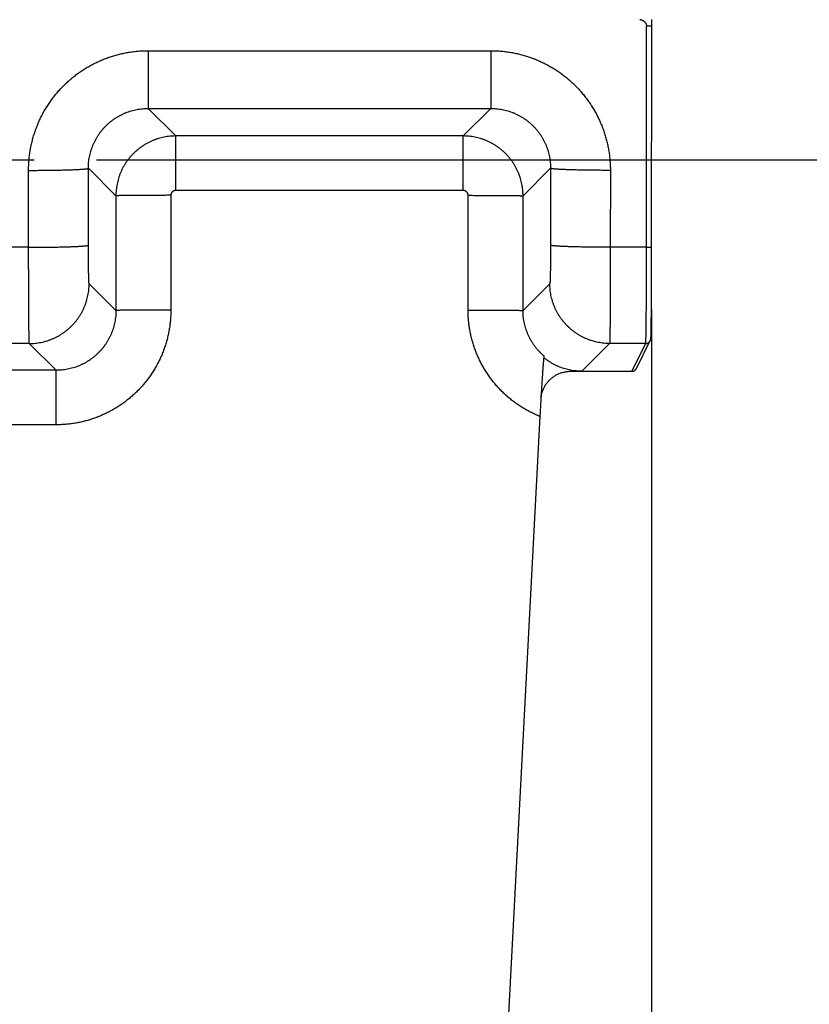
# Model space of a CAD drawing. Header units: inches. Extents: x 0 to 34, y 0 to 22.
# Tile 20 of 80: x 17.962 to 18.754, y 11.838 to 12.826. Entities that reach past the tile are written whole.
import ezdxf

# ---------------------------------------------------------------- set-up
doc = ezdxf.new("R2010")
doc.units = ezdxf.units.IN
doc.header["$LTSCALE"] = 1.87
doc.header["$MEASUREMENT"] = 0
doc.linetypes.add('CENTER', pattern=[0.6, 0.375, -0.075, 0.075, -0.075])
doc.layers.get('0').update_dxf_attribs({"linetype": 'CONTINUOUS'})
doc.layers.add('DEFAULT_1', color=7, linetype='CENTER')
doc.layers.add('DIMENSIONS', color=7, linetype='CONTINUOUS')
doc.styles.get("Standard").update_dxf_attribs({"font": 'txt', "width": 0.8})
doc.dimstyles.new('DIMSTYLE_1', dxfattribs={"dimtxt": 0.125, "dimasz": 0.18, "dimexe": 0.18, "dimexo": 0.0625, "dimgap": 0.09, "dimtad": 0, "dimtih": 1, "dimtoh": 1, "dimdec": 3, "dimzin": 4, "dimdsep": 46, "dimtxsty": 'STANDARD', "dimblk": '_FILLED', "dimblk1": '_FILLED', "dimblk2": '_FILLED', "dimcen": 0.09, "dimadec": 0, "dimazin": 0, "dimtp": 0.01, "dimtm": 0.01, "dimtfac": 1, "dimtdec": 3, "dimtofl": 0, "dimtmove": 0, "dimatfit": 3, "dimldrblk": '_FILLED', "dimfxl": 1, "dimtolj": 1, "dimtzin": 4, "dimarcsym": 0})

# ---------------------------------------------------------------- blocks, each defined once
blk = doc.blocks.new('*D0')
at = {"layer": 'DIMENSIONS', "color": 2, "linetype": 'CONTINUOUS'}
blk.add_line((18.45977, 10.99119), (19.2833, 10.99119), dxfattribs=at)
at = {"layer": 'DIMENSIONS', "color": 2, "linetype": 'CONTINUOUS', "width": 0.8}
for s, p in [('[', (19.9708, 10.92869)), (']', (20.6708, 10.92869)), ('5.900', (19.3458, 10.92869)), ('149.86', (20.0708, 10.92869))]:
    blk.add_text(s, height=0.125, dxfattribs=at).set_placement(p)
blk = doc.blocks.new('_FILLED')
at = {"color": 0, "linetype": 'BYBLOCK'}
blk.add_solid([(0, 0), (-1, 0.1736), (-1, -0.1736)], dxfattribs=at)
blk = doc.blocks.new('*D1')
at = {"layer": 'DIMENSIONS', "color": 2, "linetype": 'CONTINUOUS'}
blk.add_line((18.59629, 12.53511), (18.59629, 10.30449), dxfattribs=at)
at = {"layer": 'DIMENSIONS', "color": 2, "linetype": 'CONTINUOUS', "width": 0.8}
for s, p in [(']', (18.65879, 10.14199)), ('88.09', (18.65879, 9.64199)), ('[', (18.65879, 9.54199)), ('3.468', (18.65879, 8.91699))]:
    blk.add_text(s, height=0.125, rotation=90, dxfattribs=at).set_placement(p)
blk = doc.blocks.new('*D8')
at = {"layer": 'DIMENSIONS', "color": 2, "linetype": 'CONTINUOUS'}
blk.add_line((18.03939, 12.68508), (19.28381, 12.68508), dxfattribs=at)
at = {"layer": 'DIMENSIONS', "color": 2, "linetype": 'CONTINUOUS', "width": 0.8}
for s, p in [('4.206', (19.34631, 12.62258)), ('[', (19.97131, 12.62258)), ('106.83', (20.07131, 12.62258)), (']', (20.67131, 12.62258))]:
    blk.add_text(s, height=0.125, dxfattribs=at).set_placement(p)

msp = doc.modelspace()

# ---------------------------------------------------------------- linework, layer by layer
at = {"color": 7, "linetype": 'CONTINUOUS'}
for p, q in [((18.59117, 12.59743), (18.59124, 12.81915)), ((18.59628, 12.5861), (18.59635, 12.82013)), ((18.59632, 12.82559), (18.59631, 12.826)), ((18.59633, 12.82472), (18.59632, 12.82559)), ((18.59635, 12.82274), (18.59633, 12.82472)), ((18.59635, 12.82013), (18.59635, 12.82274)), ((18.09112, 12.79464), (18.43496, 12.79464)), ((18.09112, 12.79464), (18.09112, 12.73674)), ((18.43496, 12.79464), (18.43496, 12.73674)), ((18.09112, 12.73674), (18.43496, 12.73674)), ((18.09112, 12.73674), (18.1188, 12.70906)), ((18.43496, 12.73674), (18.40727, 12.70906)), ((18.40727, 12.70906), (18.1188, 12.70906)), ((18.1188, 12.65443), (18.1188, 12.70906)), ((18.40727, 12.65443), (18.40727, 12.70906)), ((17.97126, 12.59743), (17.97121, 12.67458)), ((18.0312, 12.67668), (18.05881, 12.64907)), ((18.03125, 12.59952), (18.0312, 12.67668)), ((18.49487, 12.67668), (18.46726, 12.64907)), ((18.49487, 12.67668), (18.49483, 12.59952)), ((18.55487, 12.67458), (18.55482, 12.59743)), ((18.40727, 12.65443), (18.1188, 12.65443)), ((18.05881, 12.64907), (18.05883, 12.53403)), ((18.11392, 12.64955), (18.11394, 12.53451)), ((18.41214, 12.53451), (18.41215, 12.64955)), ((18.46725, 12.53403), (18.46726, 12.64907)), ((17.97126, 12.59743), (17.73232, 12.59743)), ((18.59117, 12.59743), (18.55482, 12.59743)), ((18.59619, 12.55663), (18.59628, 12.5861)), ((18.05883, 12.53403), (18.03194, 12.56093)), ((18.49414, 12.56093), (18.46725, 12.53403)), ((18.59603, 12.53259), (18.59619, 12.55663)), ((18.59591, 12.52098), (18.59603, 12.53259)), ((18.59575, 12.51223), (18.59582, 12.51531)), ((18.59582, 12.51531), (18.59591, 12.52098)), ((18.58101, 12.47592), (18.59494, 12.50378)), ((18.59555, 12.50638), (18.59556, 12.50657)), ((18.59556, 12.50657), (18.59557, 12.50676)), ((18.59557, 12.50676), (18.59558, 12.50698)), ((18.59558, 12.50698), (18.5956, 12.50732)), ((18.5956, 12.50732), (18.59562, 12.50771)), ((18.59562, 12.50771), (18.59564, 12.50829)), ((18.59564, 12.50829), (18.59567, 12.50913)), ((18.59567, 12.50913), (18.59571, 12.51031)), ((18.59571, 12.51031), (18.59575, 12.51223)), ((17.97194, 12.50094), (17.73163, 12.50094)), ((17.99886, 12.47402), (17.97194, 12.50094)), ((18.55413, 12.50094), (18.5263, 12.4731)), ((18.59036, 12.50094), (18.55413, 12.50094)), ((18.57644, 12.4731), (18.59036, 12.50094)), ((17.99886, 12.47402), (17.70472, 12.47402)), ((17.99886, 12.41939), (17.99886, 12.47402)), ((18.58092, 12.47574), (18.58101, 12.47592)), ((18.5263, 12.47309), (18.57643, 12.47309)), ((18.57643, 12.47309), (18.57664, 12.4731)), ((18.48419, 12.42774), (18.43325, 11.45866)), ((17.99886, 12.41939), (17.70472, 12.41939))]:
    msp.add_line(p, q, dxfattribs=at)
for points in [[(18.59494, 12.50378), (18.59502, 12.50395), (18.59511, 12.50416), (18.59519, 12.50436), (18.59525, 12.50455), (18.5953, 12.50472), (18.59534, 12.50487), (18.59537, 12.505), (18.59539, 12.50512), (18.59541, 12.50522), (18.59543, 12.50532), (18.59545, 12.50541), (18.59546, 12.5055), (18.59547, 12.50558), (18.59548, 12.50566), (18.59549, 12.50574), (18.5955, 12.50582), (18.59551, 12.50589), (18.59551, 12.50597), (18.59552, 12.50605), (18.59553, 12.50613), (18.59553, 12.50621), (18.59555, 12.50638)], [(18.57664, 12.4731), (18.57708, 12.47313), (18.57751, 12.47321), (18.57793, 12.47332), (18.57835, 12.47346), (18.57874, 12.47364), (18.57913, 12.47386), (18.57949, 12.4741), (18.57983, 12.47438), (18.58014, 12.47468), (18.58043, 12.47501), (18.58069, 12.47536), (18.58092, 12.47574)]]:
    msp.add_lwpolyline(points, dxfattribs=at)
for points, knots in [([(18.58449, 12.82584), (18.58469, 12.82583), (18.58511, 12.82578), (18.58572, 12.82565), (18.58633, 12.82545), (18.58693, 12.82519), (18.58751, 12.82488), (18.58807, 12.82452), (18.5886, 12.82412), (18.58909, 12.82367), (18.58955, 12.82319), (18.58997, 12.82267), (18.59034, 12.82213), (18.59065, 12.82156), (18.5909, 12.82097), (18.59109, 12.82037), (18.59121, 12.81976), (18.59124, 12.81935), (18.59124, 12.81915)], [0, 0, 0, 0, 0.059913, 0.120818, 0.182768, 0.2457, 0.30946, 0.373835, 0.438569, 0.503385, 0.568004, 0.632164, 0.695636, 0.758246, 0.819903, 0.880619, 0.940545, 1, 1, 1, 1]), ([(18.59635, 12.81933), (18.59635, 12.81933), (18.59635, 12.81932), (18.59635, 12.81932), (18.59635, 12.81932), (18.59635, 12.81932), (18.59634, 12.81931), (18.59633, 12.81931), (18.59632, 12.8193), (18.5963, 12.8193), (18.59628, 12.8193), (18.59626, 12.81929), (18.59624, 12.81929), (18.5962, 12.81928), (18.59614, 12.81927), (18.59606, 12.81927), (18.59597, 12.81926), (18.59587, 12.81925), (18.59576, 12.81924), (18.59564, 12.81923), (18.59545, 12.81922), (18.5952, 12.81921), (18.59486, 12.8192), (18.59449, 12.81919), (18.59408, 12.81918), (18.59365, 12.81917), (18.5932, 12.81916), (18.59272, 12.81916), (18.59207, 12.81915), (18.59157, 12.81915), (18.59124, 12.81915)], [0, 0, 0, 0, 0.000125, 0.000571, 0.00108, 0.001684, 0.003246, 0.005339, 0.007995, 0.011226, 0.01504, 0.019441, 0.024429, 0.030004, 0.0429, 0.058103, 0.075585, 0.095311, 0.117231, 0.141289, 0.167432, 0.225724, 0.291531, 0.364228, 0.4431, 0.527392, 0.616275, 0.708893, 0.80434, 1, 1, 1, 1]), ([(17.97121, 12.67458), (17.97121, 12.67619), (17.97127, 12.67941), (17.97156, 12.68423), (17.97204, 12.68904), (17.97272, 12.69383), (17.97359, 12.69859), (17.97465, 12.70331), (17.9759, 12.70799), (17.97733, 12.71261), (17.97895, 12.71717), (17.98076, 12.72167), (17.98274, 12.72608), (17.9849, 12.73041), (17.98723, 12.73465), (17.98973, 12.73879), (17.9924, 12.74282), (17.99522, 12.74675), (17.9982, 12.75056), (18.00133, 12.75424), (18.00461, 12.75779), (18.00803, 12.76121), (18.01158, 12.76449), (18.01526, 12.76763), (18.01906, 12.77061), (18.02298, 12.77343), (18.02701, 12.7761), (18.03115, 12.7786), (18.03538, 12.78093), (18.0397, 12.78309), (18.04411, 12.78507), (18.04859, 12.78688), (18.05314, 12.7885), (18.05776, 12.78994), (18.06242, 12.79119), (18.06714, 12.79225), (18.07189, 12.79312), (18.07668, 12.7938), (18.08148, 12.79428), (18.0863, 12.79457), (18.08951, 12.79464), (18.09112, 12.79464)], [0, 0, 0, 0, 0.025573, 0.051198, 0.076855, 0.102528, 0.1282, 0.153863, 0.179528, 0.205205, 0.230888, 0.256566, 0.282234, 0.307895, 0.33355, 0.359203, 0.384855, 0.410506, 0.436154, 0.461798, 0.48744, 0.513083, 0.538726, 0.564364, 0.589998, 0.615628, 0.64126, 0.666892, 0.69252, 0.718143, 0.743769, 0.769406, 0.79505, 0.820687, 0.846311, 0.871935, 0.897569, 0.923208, 0.948837, 0.974439, 1, 1, 1, 1]), ([(18.43496, 12.79464), (18.43656, 12.79464), (18.43977, 12.79457), (18.44458, 12.79428), (18.44938, 12.7938), (18.45416, 12.79312), (18.45891, 12.79225), (18.46363, 12.79119), (18.46829, 12.78995), (18.47291, 12.78851), (18.47746, 12.78689), (18.48194, 12.78508), (18.48635, 12.7831), (18.49067, 12.78094), (18.49491, 12.77861), (18.49904, 12.77611), (18.50307, 12.77345), (18.50699, 12.77062), (18.5108, 12.76764), (18.51448, 12.76451), (18.51803, 12.76124), (18.52145, 12.75782), (18.52473, 12.75426), (18.52786, 12.75058), (18.53084, 12.74677), (18.53367, 12.74285), (18.53633, 12.73881), (18.53883, 12.73467), (18.54116, 12.73043), (18.54332, 12.72611), (18.54531, 12.72169), (18.54711, 12.7172), (18.54874, 12.71264), (18.55017, 12.70802), (18.55142, 12.70334), (18.55248, 12.69862), (18.55335, 12.69385), (18.55403, 12.68906), (18.55452, 12.68424), (18.5548, 12.67941), (18.55487, 12.67619), (18.55487, 12.67458)], [0, 0, 0, 0, 0.025515, 0.051084, 0.076688, 0.102308, 0.127929, 0.153543, 0.179161, 0.204792, 0.230433, 0.256072, 0.281704, 0.307332, 0.332958, 0.358585, 0.384216, 0.40985, 0.435486, 0.461121, 0.486758, 0.512401, 0.538048, 0.563696, 0.589342, 0.61499, 0.640643, 0.666301, 0.691959, 0.717615, 0.743277, 0.768954, 0.79464, 0.820322, 0.845994, 0.871667, 0.897353, 0.923044, 0.948726, 0.974384, 1, 1, 1, 1]), ([(18.0312, 12.67668), (18.0312, 12.67763), (18.03124, 12.67955), (18.03145, 12.68242), (18.03178, 12.68527), (18.03226, 12.6881), (18.03286, 12.69091), (18.03361, 12.69368), (18.03448, 12.69641), (18.03548, 12.6991), (18.0366, 12.70173), (18.03785, 12.7043), (18.03922, 12.70681), (18.04071, 12.70925), (18.04231, 12.71162), (18.04402, 12.7139), (18.04584, 12.7161), (18.04776, 12.71822), (18.04978, 12.72023), (18.05189, 12.72215), (18.05409, 12.72397), (18.05637, 12.72567), (18.05874, 12.72727), (18.06117, 12.72875), (18.06367, 12.73012), (18.06624, 12.73136), (18.06886, 12.73248), (18.07153, 12.73348), (18.07424, 12.73434), (18.077, 12.73508), (18.07978, 12.73569), (18.08259, 12.73616), (18.08542, 12.73649), (18.08827, 12.7367), (18.09017, 12.73674), (18.09112, 12.73674)], [0, 0, 0, 0, 0.030466, 0.06094, 0.091412, 0.121877, 0.152329, 0.182764, 0.213176, 0.243559, 0.27391, 0.304239, 0.334559, 0.364871, 0.395173, 0.425463, 0.45574, 0.486006, 0.516265, 0.546517, 0.57676, 0.606994, 0.637224, 0.667451, 0.697672, 0.727889, 0.758109, 0.788336, 0.818566, 0.848796, 0.879027, 0.90926, 0.939499, 0.969745, 1, 1, 1, 1]), ([(18.43496, 12.73674), (18.43591, 12.73674), (18.43781, 12.7367), (18.44065, 12.73649), (18.44349, 12.73616), (18.4463, 12.73568), (18.44909, 12.73508), (18.45184, 12.73434), (18.45456, 12.73348), (18.45723, 12.73248), (18.45985, 12.73136), (18.46241, 12.73012), (18.46491, 12.72875), (18.46734, 12.72727), (18.4697, 12.72568), (18.47198, 12.72397), (18.47418, 12.72215), (18.47629, 12.72024), (18.47831, 12.71822), (18.48023, 12.71611), (18.48205, 12.71391), (18.48376, 12.71162), (18.48536, 12.70925), (18.48685, 12.70681), (18.48822, 12.7043), (18.48947, 12.70173), (18.4906, 12.6991), (18.4916, 12.69641), (18.49247, 12.69368), (18.49321, 12.69091), (18.49382, 12.6881), (18.49429, 12.68527), (18.49463, 12.68242), (18.49483, 12.67955), (18.49488, 12.67764), (18.49487, 12.67668)], [0, 0, 0, 0, 0.030241, 0.060493, 0.09075, 0.121007, 0.151259, 0.181504, 0.211738, 0.241955, 0.272154, 0.302345, 0.332542, 0.362751, 0.392969, 0.423196, 0.453429, 0.483671, 0.513927, 0.544198, 0.574481, 0.604774, 0.635083, 0.665409, 0.695747, 0.726095, 0.756461, 0.786849, 0.817259, 0.847687, 0.878129, 0.908583, 0.939048, 0.969522, 1, 1, 1, 1]), ([(18.1188, 12.70906), (18.11782, 12.70906), (18.11586, 12.70901), (18.11292, 12.70879), (18.11, 12.70843), (18.1071, 12.70793), (18.10423, 12.70728), (18.10139, 12.70649), (18.09859, 12.70557), (18.09585, 12.70451), (18.09315, 12.70332), (18.09052, 12.70199), (18.08796, 12.70054), (18.08547, 12.69896), (18.08306, 12.69727), (18.08074, 12.69546), (18.07851, 12.69353), (18.07638, 12.6915), (18.07435, 12.68937), (18.07242, 12.68714), (18.07061, 12.68482), (18.06891, 12.68241), (18.06734, 12.67992), (18.06588, 12.67736), (18.06456, 12.67472), (18.06336, 12.67203), (18.0623, 12.66928), (18.06138, 12.66649), (18.06059, 12.66365), (18.05995, 12.66077), (18.05944, 12.65787), (18.05908, 12.65495), (18.05886, 12.65201), (18.05881, 12.65005), (18.05881, 12.64907)], [0, 0, 0, 0, 0.031235, 0.062474, 0.093715, 0.124958, 0.156203, 0.187448, 0.218694, 0.249941, 0.281189, 0.312438, 0.343688, 0.374939, 0.40619, 0.437442, 0.468695, 0.499948, 0.531202, 0.562456, 0.593711, 0.624965, 0.65622, 0.687474, 0.718728, 0.749982, 0.781236, 0.812489, 0.843742, 0.874995, 0.906247, 0.9375, 0.968751, 1, 1, 1, 1]), ([(18.46726, 12.64907), (18.46726, 12.65005), (18.46721, 12.65201), (18.467, 12.65495), (18.46664, 12.65787), (18.46613, 12.66077), (18.46549, 12.66364), (18.4647, 12.66648), (18.46378, 12.66928), (18.46272, 12.67203), (18.46152, 12.67472), (18.4602, 12.67735), (18.45875, 12.67991), (18.45717, 12.6824), (18.45547, 12.68481), (18.45366, 12.68713), (18.45174, 12.68936), (18.44971, 12.69149), (18.44757, 12.69353), (18.44534, 12.69545), (18.44302, 12.69726), (18.44061, 12.69896), (18.43812, 12.70054), (18.43556, 12.70199), (18.43293, 12.70331), (18.43024, 12.70451), (18.42749, 12.70557), (18.42469, 12.70649), (18.42185, 12.70728), (18.41898, 12.70793), (18.41608, 12.70843), (18.41315, 12.70879), (18.41022, 12.70901), (18.40825, 12.70906), (18.40727, 12.70906)], [0, 0, 0, 0, 0.031238, 0.062478, 0.093719, 0.124962, 0.156207, 0.187452, 0.218698, 0.249945, 0.281194, 0.312443, 0.343693, 0.374944, 0.406195, 0.437448, 0.4687, 0.499954, 0.531208, 0.562462, 0.593716, 0.62497, 0.656224, 0.687478, 0.718732, 0.749985, 0.781238, 0.812491, 0.843743, 0.874996, 0.906248, 0.937499, 0.96875, 1, 1, 1, 1]), ([(17.97121, 12.67458), (17.97218, 12.67458), (17.97412, 12.67459), (17.97702, 12.6746), (17.97991, 12.67461), (17.98278, 12.67463), (17.98562, 12.67465), (17.98843, 12.67468), (17.99119, 12.67471), (17.99391, 12.67475), (17.99658, 12.67479), (17.99919, 12.67484), (18.00173, 12.67489), (18.00419, 12.67495), (18.00658, 12.67501), (18.00889, 12.67507), (18.01111, 12.67514), (18.01323, 12.67521), (18.01526, 12.67528), (18.01718, 12.67536), (18.01899, 12.67544), (18.0207, 12.67552), (18.02228, 12.67561), (18.02374, 12.6757), (18.02508, 12.67579), (18.0263, 12.67588), (18.02738, 12.67597), (18.02833, 12.67607), (18.02915, 12.67617), (18.02983, 12.67626), (18.03037, 12.67636), (18.03078, 12.67646), (18.03104, 12.67655), (18.03118, 12.67663), (18.0312, 12.67668)], [0, 0, 0, 0, 0.048431, 0.096747, 0.144837, 0.192585, 0.23988, 0.286611, 0.332668, 0.377942, 0.422327, 0.465718, 0.508014, 0.549114, 0.588923, 0.627347, 0.664295, 0.699681, 0.733422, 0.765439, 0.795657, 0.824004, 0.850416, 0.874831, 0.897192, 0.917448, 0.935554, 0.951469, 0.96516, 0.976601, 0.985776, 0.992685, 0.997366, 1, 1, 1, 1]), ([(18.55487, 12.67458), (18.55389, 12.67458), (18.55196, 12.67459), (18.54905, 12.6746), (18.54617, 12.67461), (18.5433, 12.67463), (18.54046, 12.67465), (18.53765, 12.67468), (18.53488, 12.67471), (18.53216, 12.67475), (18.5295, 12.67479), (18.52689, 12.67484), (18.52435, 12.67489), (18.52188, 12.67495), (18.51949, 12.67501), (18.51719, 12.67507), (18.51497, 12.67514), (18.51284, 12.67521), (18.51082, 12.67528), (18.5089, 12.67536), (18.50708, 12.67544), (18.50538, 12.67552), (18.5038, 12.67561), (18.50233, 12.6757), (18.50099, 12.67579), (18.49978, 12.67588), (18.4987, 12.67597), (18.49775, 12.67607), (18.49693, 12.67617), (18.49625, 12.67626), (18.49571, 12.67636), (18.4953, 12.67646), (18.49503, 12.67655), (18.4949, 12.67663), (18.49487, 12.67668)], [0, 0, 0, 0, 0.048431, 0.096747, 0.144836, 0.192584, 0.23988, 0.28661, 0.332667, 0.377941, 0.422326, 0.465717, 0.508012, 0.549113, 0.588922, 0.627345, 0.664294, 0.69968, 0.733421, 0.765438, 0.795655, 0.824003, 0.850415, 0.87483, 0.897191, 0.917448, 0.935554, 0.951469, 0.96516, 0.976601, 0.985776, 0.992685, 0.997366, 1, 1, 1, 1]), ([(18.1188, 12.65443), (18.11866, 12.65443), (18.11838, 12.65442), (18.11796, 12.65436), (18.11754, 12.65427), (18.11713, 12.65414), (18.11674, 12.65398), (18.11636, 12.65378), (18.116, 12.65355), (18.11566, 12.65329), (18.11535, 12.653), (18.11506, 12.65269), (18.1148, 12.65235), (18.11457, 12.65199), (18.11438, 12.65161), (18.11421, 12.65122), (18.11408, 12.65081), (18.11399, 12.6504), (18.11394, 12.64997), (18.11392, 12.64969), (18.11392, 12.64955)], [0, 0, 0, 0, 0.055591, 0.111148, 0.166684, 0.222238, 0.277783, 0.333328, 0.388872, 0.444416, 0.49996, 0.55551, 0.611059, 0.666613, 0.722171, 0.777732, 0.8333, 0.88887, 0.944455, 1, 1, 1, 1]), ([(18.41215, 12.64955), (18.41215, 12.64969), (18.41214, 12.64997), (18.41209, 12.6504), (18.41199, 12.65081), (18.41187, 12.65122), (18.4117, 12.65161), (18.41151, 12.65199), (18.41128, 12.65235), (18.41102, 12.65269), (18.41073, 12.653), (18.41041, 12.65329), (18.41008, 12.65355), (18.40972, 12.65378), (18.40934, 12.65398), (18.40894, 12.65414), (18.40854, 12.65427), (18.40812, 12.65436), (18.4077, 12.65442), (18.40741, 12.65443), (18.40727, 12.65443)], [0, 0, 0, 0, 0.055508, 0.111097, 0.166672, 0.222242, 0.277808, 0.333369, 0.38893, 0.44448, 0.500031, 0.555582, 0.611129, 0.666677, 0.722225, 0.777774, 0.83333, 0.888887, 0.944451, 1, 1, 1, 1]), ([(18.11392, 12.64955), (18.113, 12.64955), (18.11117, 12.64955), (18.10841, 12.64954), (18.10568, 12.64954), (18.10296, 12.64954), (18.10027, 12.64953), (18.09761, 12.64952), (18.095, 12.64952), (18.09243, 12.64951), (18.08992, 12.6495), (18.08747, 12.64948), (18.08508, 12.64947), (18.08277, 12.64946), (18.08053, 12.64944), (18.07838, 12.64943), (18.07632, 12.64941), (18.07435, 12.6494), (18.07248, 12.64938), (18.07072, 12.64936), (18.06906, 12.64934), (18.06752, 12.64932), (18.06609, 12.6493), (18.06478, 12.64928), (18.0636, 12.64926), (18.06254, 12.64923), (18.06161, 12.64921), (18.06082, 12.64919), (18.06015, 12.64916), (18.05963, 12.64914), (18.05923, 12.64912), (18.05898, 12.64909), (18.05885, 12.64908), (18.05881, 12.64907)], [0, 0, 0, 0, 0.050088, 0.10005, 0.149761, 0.199096, 0.247931, 0.296144, 0.343613, 0.39022, 0.435848, 0.480382, 0.523709, 0.565723, 0.606316, 0.645388, 0.682839, 0.718577, 0.752511, 0.784556, 0.814632, 0.842664, 0.868581, 0.892317, 0.913815, 0.933019, 0.949882, 0.964361, 0.976421, 0.986033, 0.993172, 0.997826, 1, 1, 1, 1]), ([(18.41215, 12.64955), (18.41307, 12.64955), (18.41491, 12.64955), (18.41766, 12.64954), (18.4204, 12.64954), (18.42312, 12.64954), (18.42581, 12.64953), (18.42846, 12.64952), (18.43108, 12.64952), (18.43364, 12.64951), (18.43616, 12.6495), (18.43861, 12.64948), (18.44099, 12.64947), (18.44331, 12.64946), (18.44554, 12.64944), (18.4477, 12.64943), (18.44976, 12.64941), (18.45173, 12.6494), (18.45359, 12.64938), (18.45536, 12.64936), (18.45702, 12.64934), (18.45856, 12.64932), (18.45999, 12.6493), (18.46129, 12.64928), (18.46248, 12.64926), (18.46353, 12.64923), (18.46446, 12.64921), (18.46526, 12.64919), (18.46592, 12.64916), (18.46645, 12.64914), (18.46685, 12.64912), (18.4671, 12.64909), (18.46723, 12.64908), (18.46726, 12.64907)], [0, 0, 0, 0, 0.050088, 0.10005, 0.149761, 0.199096, 0.247931, 0.296144, 0.343613, 0.39022, 0.435848, 0.480382, 0.523709, 0.565723, 0.606316, 0.645388, 0.682839, 0.718577, 0.752511, 0.784556, 0.814632, 0.842664, 0.868581, 0.892317, 0.913815, 0.933019, 0.949882, 0.964361, 0.976421, 0.986033, 0.993172, 0.997826, 1, 1, 1, 1]), ([(17.97126, 12.59743), (17.97223, 12.59743), (17.97417, 12.59743), (17.97707, 12.59744), (17.97996, 12.59746), (17.98283, 12.59748), (17.98567, 12.5975), (17.98847, 12.59753), (17.99124, 12.59756), (17.99396, 12.5976), (17.99663, 12.59764), (17.99923, 12.59769), (18.00177, 12.59774), (18.00424, 12.59779), (18.00663, 12.59785), (18.00894, 12.59792), (18.01116, 12.59798), (18.01328, 12.59805), (18.01531, 12.59813), (18.01723, 12.59821), (18.01904, 12.59829), (18.02074, 12.59837), (18.02233, 12.59845), (18.02379, 12.59854), (18.02513, 12.59863), (18.02634, 12.59873), (18.02743, 12.59882), (18.02838, 12.59892), (18.0292, 12.59901), (18.02988, 12.59911), (18.03042, 12.59921), (18.03083, 12.5993), (18.03109, 12.5994), (18.03123, 12.59948), (18.03125, 12.59952)], [0, 0, 0, 0, 0.04843, 0.096747, 0.144835, 0.192583, 0.239878, 0.286609, 0.332665, 0.377939, 0.422323, 0.465714, 0.50801, 0.54911, 0.588919, 0.627343, 0.664291, 0.699677, 0.733419, 0.765436, 0.795653, 0.824002, 0.850414, 0.874829, 0.89719, 0.917447, 0.935553, 0.951468, 0.965159, 0.976601, 0.985776, 0.992685, 0.997366, 1, 1, 1, 1]), ([(17.97194, 12.50094), (17.97192, 12.50099), (17.97191, 12.50116), (17.97188, 12.5015), (17.97185, 12.50202), (17.97182, 12.50271), (17.9718, 12.50358), (17.97177, 12.50462), (17.97174, 12.50583), (17.97171, 12.50721), (17.97169, 12.50876), (17.97166, 12.51047), (17.97163, 12.51235), (17.97161, 12.51438), (17.97158, 12.51656), (17.97156, 12.5189), (17.97153, 12.52137), (17.97151, 12.524), (17.97149, 12.52675), (17.97147, 12.52964), (17.97145, 12.53266), (17.97143, 12.53579), (17.97141, 12.53905), (17.97139, 12.54241), (17.97137, 12.54587), (17.97136, 12.54944), (17.97134, 12.5531), (17.97133, 12.55684), (17.97132, 12.56066), (17.97131, 12.56456), (17.9713, 12.56851), (17.97129, 12.57253), (17.97128, 12.5766), (17.97127, 12.58071), (17.97127, 12.58485), (17.97126, 12.58903), (17.97126, 12.59322), (17.97126, 12.59603), (17.97126, 12.59743)], [0, 0, 0, 0, 0.001713, 0.005253, 0.010623, 0.017816, 0.026819, 0.037618, 0.050194, 0.064526, 0.080587, 0.098351, 0.117781, 0.138837, 0.161481, 0.18568, 0.211393, 0.238569, 0.267154, 0.297101, 0.328362, 0.360882, 0.394608, 0.429475, 0.465417, 0.502373, 0.540289, 0.579103, 0.618738, 0.659113, 0.700155, 0.741794, 0.783956, 0.826565, 0.869547, 0.912831, 0.956341, 1, 1, 1, 1]), ([(18.03194, 12.56093), (18.03191, 12.56095), (18.03189, 12.56105), (18.03185, 12.56125), (18.03182, 12.56156), (18.03179, 12.56197), (18.03175, 12.5625), (18.03172, 12.56312), (18.03168, 12.56386), (18.03165, 12.56469), (18.03162, 12.56563), (18.03159, 12.56666), (18.03156, 12.56778), (18.03153, 12.569), (18.0315, 12.5703), (18.03147, 12.57169), (18.03144, 12.57316), (18.03142, 12.57471), (18.0314, 12.57633), (18.03137, 12.57801), (18.03135, 12.57976), (18.03134, 12.58157), (18.03132, 12.58342), (18.0313, 12.58533), (18.03129, 12.58728), (18.03128, 12.58927), (18.03127, 12.59129), (18.03126, 12.59334), (18.03126, 12.59539), (18.03125, 12.59746), (18.03125, 12.59884), (18.03125, 12.59952)], [0, 0, 0, 0, 0.002516, 0.007722, 0.015715, 0.026513, 0.040097, 0.056429, 0.07546, 0.097125, 0.12135, 0.148076, 0.177245, 0.208788, 0.242612, 0.278622, 0.316721, 0.356798, 0.398734, 0.442408, 0.4877, 0.534496, 0.582679, 0.632138, 0.68274, 0.73431, 0.786659, 0.839598, 0.892936, 0.946471, 1, 1, 1, 1]), ([(18.49483, 12.59952), (18.49483, 12.59884), (18.49483, 12.59746), (18.49482, 12.59539), (18.49482, 12.59334), (18.49481, 12.59129), (18.4948, 12.58927), (18.49479, 12.58728), (18.49477, 12.58533), (18.49476, 12.58342), (18.49474, 12.58157), (18.49472, 12.57976), (18.4947, 12.57801), (18.49468, 12.57633), (18.49466, 12.57471), (18.49463, 12.57316), (18.49461, 12.57169), (18.49458, 12.5703), (18.49455, 12.569), (18.49452, 12.56778), (18.49449, 12.56666), (18.49446, 12.56563), (18.49443, 12.56469), (18.49439, 12.56386), (18.49436, 12.56312), (18.49432, 12.5625), (18.49429, 12.56197), (18.49425, 12.56156), (18.49422, 12.56125), (18.49419, 12.56105), (18.49416, 12.56095), (18.49414, 12.56093)], [0, 0, 0, 0, 0.053529, 0.107064, 0.160402, 0.213341, 0.26569, 0.31726, 0.367862, 0.417321, 0.465504, 0.5123, 0.557592, 0.601266, 0.643202, 0.683279, 0.721378, 0.757388, 0.791212, 0.822755, 0.851924, 0.87865, 0.902875, 0.92454, 0.943571, 0.959903, 0.973487, 0.984285, 0.992278, 0.997484, 1, 1, 1, 1]), ([(18.55482, 12.59743), (18.55385, 12.59743), (18.55191, 12.59743), (18.54901, 12.59744), (18.54612, 12.59746), (18.54325, 12.59748), (18.54041, 12.5975), (18.5376, 12.59753), (18.53484, 12.59756), (18.53212, 12.5976), (18.52945, 12.59764), (18.52685, 12.59769), (18.52431, 12.59774), (18.52184, 12.59779), (18.51945, 12.59785), (18.51714, 12.59792), (18.51492, 12.59798), (18.5128, 12.59805), (18.51077, 12.59813), (18.50885, 12.59821), (18.50704, 12.59829), (18.50534, 12.59837), (18.50375, 12.59845), (18.50229, 12.59854), (18.50095, 12.59863), (18.49973, 12.59873), (18.49865, 12.59882), (18.4977, 12.59892), (18.49688, 12.59901), (18.4962, 12.59911), (18.49566, 12.59921), (18.49525, 12.5993), (18.49499, 12.5994), (18.49485, 12.59948), (18.49483, 12.59952)], [0, 0, 0, 0, 0.04843, 0.096747, 0.144835, 0.192583, 0.239878, 0.286609, 0.332665, 0.377939, 0.422323, 0.465714, 0.50801, 0.54911, 0.588919, 0.627343, 0.664291, 0.699677, 0.733419, 0.765436, 0.795653, 0.824002, 0.850414, 0.874829, 0.89719, 0.917447, 0.935553, 0.951468, 0.965159, 0.976601, 0.985776, 0.992685, 0.997366, 1, 1, 1, 1]), ([(18.55482, 12.59743), (18.55482, 12.59603), (18.55482, 12.59322), (18.55481, 12.58903), (18.55481, 12.58485), (18.5548, 12.58071), (18.5548, 12.5766), (18.55479, 12.57253), (18.55478, 12.56851), (18.55477, 12.56456), (18.55476, 12.56066), (18.55475, 12.55684), (18.55473, 12.5531), (18.55472, 12.54944), (18.5547, 12.54587), (18.55469, 12.54241), (18.55467, 12.53905), (18.55465, 12.53579), (18.55463, 12.53266), (18.55461, 12.52964), (18.55459, 12.52675), (18.55457, 12.524), (18.55454, 12.52137), (18.55452, 12.5189), (18.5545, 12.51656), (18.55447, 12.51438), (18.55445, 12.51235), (18.55442, 12.51047), (18.55439, 12.50876), (18.55436, 12.50721), (18.55434, 12.50583), (18.55431, 12.50462), (18.55428, 12.50358), (18.55425, 12.50271), (18.55422, 12.50202), (18.5542, 12.5015), (18.55417, 12.50116), (18.55415, 12.50099), (18.55413, 12.50094)], [0, 0, 0, 0, 0.043659, 0.087169, 0.130453, 0.173435, 0.216044, 0.258206, 0.299845, 0.340887, 0.381262, 0.420897, 0.459711, 0.497627, 0.534583, 0.570525, 0.605392, 0.639118, 0.671638, 0.702899, 0.732846, 0.761431, 0.788607, 0.81432, 0.838519, 0.861163, 0.882219, 0.901649, 0.919413, 0.935474, 0.949806, 0.962382, 0.973181, 0.982184, 0.989377, 0.994747, 0.998287, 1, 1, 1, 1]), ([(18.59036, 12.50094), (18.59038, 12.50099), (18.5904, 12.50116), (18.59043, 12.5015), (18.59046, 12.50202), (18.5905, 12.50271), (18.59053, 12.50358), (18.59056, 12.50462), (18.5906, 12.50583), (18.59063, 12.50721), (18.59066, 12.50876), (18.59069, 12.51047), (18.59073, 12.51235), (18.59076, 12.51438), (18.59079, 12.51656), (18.59081, 12.5189), (18.59084, 12.52137), (18.59087, 12.524), (18.5909, 12.52675), (18.59092, 12.52964), (18.59095, 12.53266), (18.59097, 12.53579), (18.59099, 12.53905), (18.59101, 12.54241), (18.59103, 12.54587), (18.59105, 12.54944), (18.59107, 12.5531), (18.59108, 12.55684), (18.5911, 12.56066), (18.59111, 12.56456), (18.59112, 12.56851), (18.59114, 12.57253), (18.59114, 12.5766), (18.59115, 12.58071), (18.59116, 12.58485), (18.59116, 12.58903), (18.59117, 12.59322), (18.59117, 12.59603), (18.59117, 12.59743)], [0, 0, 0, 0, 0.001724, 0.005269, 0.010643, 0.017837, 0.026842, 0.037642, 0.050218, 0.06455, 0.080613, 0.098378, 0.117808, 0.138864, 0.161508, 0.185707, 0.21142, 0.238595, 0.26718, 0.297127, 0.328387, 0.360907, 0.394632, 0.429499, 0.46544, 0.502394, 0.540309, 0.579123, 0.618758, 0.659132, 0.700174, 0.741811, 0.783969, 0.826574, 0.869553, 0.912834, 0.956342, 1, 1, 1, 1]), ([(18.59117, 12.59743), (18.59132, 12.59743), (18.59162, 12.59743), (18.59206, 12.59743), (18.5925, 12.59744), (18.59292, 12.59744), (18.59334, 12.59745), (18.59373, 12.59745), (18.59411, 12.59746), (18.59447, 12.59747), (18.59479, 12.59748), (18.59509, 12.59749), (18.59537, 12.59751), (18.5956, 12.59752), (18.59581, 12.59753), (18.59598, 12.59755), (18.59611, 12.59756), (18.59621, 12.59758), (18.59625, 12.59758), (18.59629, 12.5976), (18.59629, 12.59761)], [0, 0, 0, 0, 0.087445, 0.174218, 0.259652, 0.34309, 0.423891, 0.501435, 0.575126, 0.644398, 0.70872, 0.767599, 0.820585, 0.867273, 0.90731, 0.940397, 0.966294, 0.984838, 0.995988, 1, 1, 1, 1]), ([(17.97194, 12.50094), (17.97293, 12.50094), (17.97489, 12.50098), (17.97783, 12.5012), (17.98075, 12.50156), (17.98365, 12.50207), (17.98652, 12.50271), (17.98936, 12.5035), (17.99216, 12.50442), (17.99491, 12.50549), (17.9976, 12.50668), (18.00023, 12.508), (18.00279, 12.50946), (18.00528, 12.51103), (18.00769, 12.51273), (18.01001, 12.51454), (18.01224, 12.51647), (18.01438, 12.5185), (18.01641, 12.52063), (18.01833, 12.52286), (18.02014, 12.52518), (18.02184, 12.52759), (18.02342, 12.53008), (18.02487, 12.53264), (18.02619, 12.53527), (18.02739, 12.53796), (18.02845, 12.54071), (18.02937, 12.54351), (18.03016, 12.54635), (18.0308, 12.54922), (18.03131, 12.55212), (18.03167, 12.55505), (18.03189, 12.55798), (18.03194, 12.55995), (18.03194, 12.56093)], [0, 0, 0, 0, 0.031247, 0.062495, 0.093743, 0.124992, 0.156241, 0.18749, 0.21874, 0.24999, 0.281241, 0.312492, 0.343743, 0.374994, 0.406246, 0.437497, 0.468749, 0.500001, 0.531253, 0.562504, 0.593756, 0.625008, 0.656259, 0.68751, 0.718761, 0.750011, 0.781261, 0.812511, 0.84376, 0.875009, 0.906258, 0.937506, 0.968753, 1, 1, 1, 1]), ([(18.55413, 12.50094), (18.55315, 12.50094), (18.55119, 12.50098), (18.54825, 12.5012), (18.54533, 12.50156), (18.54243, 12.50207), (18.53955, 12.50271), (18.53671, 12.5035), (18.53392, 12.50442), (18.53117, 12.50549), (18.52848, 12.50668), (18.52585, 12.508), (18.52328, 12.50946), (18.5208, 12.51103), (18.51839, 12.51273), (18.51607, 12.51454), (18.51384, 12.51647), (18.5117, 12.5185), (18.50967, 12.52063), (18.50775, 12.52286), (18.50593, 12.52518), (18.50424, 12.52759), (18.50266, 12.53008), (18.50121, 12.53264), (18.49989, 12.53527), (18.49869, 12.53796), (18.49763, 12.54071), (18.49671, 12.54351), (18.49592, 12.54635), (18.49527, 12.54922), (18.49477, 12.55212), (18.49441, 12.55505), (18.49419, 12.55798), (18.49414, 12.55995), (18.49414, 12.56093)], [0, 0, 0, 0, 0.031247, 0.062495, 0.093743, 0.124992, 0.156241, 0.18749, 0.21874, 0.24999, 0.281241, 0.312492, 0.343743, 0.374994, 0.406246, 0.437497, 0.468749, 0.500001, 0.531253, 0.562504, 0.593756, 0.625008, 0.656259, 0.68751, 0.718761, 0.750011, 0.781261, 0.812511, 0.84376, 0.875009, 0.906258, 0.937506, 0.968753, 1, 1, 1, 1]), ([(18.11394, 12.53451), (18.11394, 12.53293), (18.11388, 12.52975), (18.11358, 12.525), (18.11309, 12.52027), (18.11241, 12.51556), (18.11153, 12.51088), (18.11046, 12.50624), (18.10919, 12.50165), (18.10774, 12.49712), (18.1061, 12.49265), (18.10428, 12.48825), (18.10228, 12.48393), (18.1001, 12.4797), (18.09775, 12.47556), (18.09523, 12.47152), (18.09255, 12.46759), (18.08971, 12.46378), (18.08671, 12.46008), (18.08356, 12.45651), (18.08026, 12.45308), (18.07683, 12.44979), (18.07326, 12.44664), (18.06957, 12.44364), (18.06575, 12.44079), (18.06183, 12.43811), (18.05779, 12.43559), (18.05365, 12.43324), (18.04942, 12.43106), (18.0451, 12.42906), (18.04071, 12.42724), (18.03624, 12.4256), (18.03171, 12.42415), (18.02712, 12.42288), (18.02248, 12.42181), (18.0178, 12.42093), (18.0131, 12.42024), (18.00836, 12.41975), (18.00361, 12.41946), (18.00044, 12.41939), (17.99886, 12.41939)], [0, 0, 0, 0, 0.026305, 0.052629, 0.078958, 0.105283, 0.131609, 0.157934, 0.184258, 0.21058, 0.236902, 0.263222, 0.289541, 0.31586, 0.342177, 0.368494, 0.394809, 0.421124, 0.447438, 0.473752, 0.500065, 0.526377, 0.552689, 0.579001, 0.605313, 0.631625, 0.657936, 0.684248, 0.710561, 0.736873, 0.763187, 0.789501, 0.815815, 0.842131, 0.868448, 0.894763, 0.921079, 0.947399, 0.97371, 1, 1, 1, 1]), ([(18.05883, 12.53403), (18.05883, 12.53308), (18.05879, 12.53117), (18.05859, 12.52832), (18.05825, 12.52548), (18.05777, 12.52266), (18.05717, 12.51986), (18.05643, 12.5171), (18.05556, 12.51438), (18.05456, 12.5117), (18.05344, 12.50907), (18.05219, 12.5065), (18.05082, 12.50399), (18.04934, 12.50155), (18.04774, 12.49919), (18.04602, 12.4969), (18.04421, 12.4947), (18.04229, 12.49259), (18.04027, 12.49057), (18.03815, 12.48865), (18.03595, 12.48683), (18.03367, 12.48512), (18.0313, 12.48352), (18.02887, 12.48203), (18.02636, 12.48066), (18.02379, 12.47942), (18.02117, 12.47829), (18.01849, 12.4773), (18.01577, 12.47643), (18.01301, 12.47569), (18.01022, 12.47508), (18.0074, 12.47461), (18.00457, 12.47427), (18.00172, 12.47407), (17.99981, 12.47402), (17.99886, 12.47402)], [0, 0, 0, 0, 0.030345, 0.060685, 0.091021, 0.121353, 0.151682, 0.182006, 0.212327, 0.242643, 0.272955, 0.303263, 0.333567, 0.363866, 0.394163, 0.424456, 0.454746, 0.485035, 0.515321, 0.545606, 0.57589, 0.606173, 0.636456, 0.66674, 0.697024, 0.72731, 0.757598, 0.787888, 0.81818, 0.848476, 0.878774, 0.909076, 0.939381, 0.969688, 1, 1, 1, 1]), ([(18.11394, 12.53451), (18.11302, 12.53451), (18.11118, 12.53451), (18.10843, 12.53451), (18.10569, 12.5345), (18.10298, 12.5345), (18.10029, 12.53449), (18.09763, 12.53449), (18.09502, 12.53448), (18.09245, 12.53447), (18.08994, 12.53446), (18.08749, 12.53445), (18.0851, 12.53444), (18.08279, 12.53442), (18.08055, 12.53441), (18.0784, 12.53439), (18.07634, 12.53438), (18.07437, 12.53436), (18.0725, 12.53434), (18.07074, 12.53432), (18.06908, 12.5343), (18.06754, 12.53428), (18.06611, 12.53426), (18.0648, 12.53424), (18.06362, 12.53422), (18.06256, 12.5342), (18.06163, 12.53417), (18.06084, 12.53415), (18.06017, 12.53413), (18.05964, 12.5341), (18.05925, 12.53409), (18.059, 12.53406), (18.05887, 12.53405), (18.05883, 12.53403)], [0, 0, 0, 0, 0.050088, 0.10005, 0.149761, 0.199096, 0.247931, 0.296144, 0.343613, 0.39022, 0.435848, 0.480382, 0.523709, 0.565723, 0.606316, 0.645388, 0.682839, 0.718577, 0.752511, 0.784556, 0.814632, 0.842664, 0.868581, 0.892317, 0.913815, 0.933019, 0.949882, 0.964361, 0.976421, 0.986033, 0.993172, 0.997826, 1, 1, 1, 1]), ([(18.41214, 12.53451), (18.41306, 12.53451), (18.41489, 12.53451), (18.41765, 12.53451), (18.42038, 12.5345), (18.4231, 12.5345), (18.42579, 12.53449), (18.42844, 12.53449), (18.43106, 12.53448), (18.43363, 12.53447), (18.43614, 12.53446), (18.43859, 12.53445), (18.44098, 12.53444), (18.44329, 12.53442), (18.44553, 12.53441), (18.44768, 12.53439), (18.44974, 12.53438), (18.45171, 12.53436), (18.45358, 12.53434), (18.45534, 12.53432), (18.457, 12.5343), (18.45854, 12.53428), (18.45997, 12.53426), (18.46128, 12.53424), (18.46246, 12.53422), (18.46352, 12.5342), (18.46444, 12.53417), (18.46524, 12.53415), (18.46591, 12.53413), (18.46643, 12.5341), (18.46683, 12.53409), (18.46708, 12.53406), (18.46721, 12.53405), (18.46725, 12.53403)], [0, 0, 0, 0, 0.050088, 0.10005, 0.149761, 0.199096, 0.247931, 0.296144, 0.343613, 0.39022, 0.435848, 0.480382, 0.523709, 0.565723, 0.606316, 0.645388, 0.682839, 0.718577, 0.752511, 0.784556, 0.814632, 0.842664, 0.868581, 0.892317, 0.913815, 0.933019, 0.949882, 0.964361, 0.976421, 0.986033, 0.993172, 0.997826, 1, 1, 1, 1]), ([(18.48419, 12.42774), (18.48274, 12.42832), (18.47984, 12.42956), (18.47559, 12.43159), (18.47142, 12.43379), (18.46734, 12.43616), (18.46337, 12.43869), (18.4595, 12.44138), (18.45575, 12.44423), (18.45211, 12.44724), (18.4486, 12.45039), (18.44523, 12.45368), (18.44199, 12.4571), (18.43889, 12.46066), (18.43594, 12.46433), (18.43315, 12.46813), (18.43051, 12.47204), (18.42803, 12.47605), (18.42572, 12.48016), (18.42358, 12.48437), (18.42162, 12.48865), (18.41983, 12.49302), (18.41822, 12.49745), (18.4168, 12.50194), (18.41556, 12.5065), (18.41451, 12.51109), (18.41364, 12.51573), (18.41297, 12.5204), (18.41249, 12.52509), (18.4122, 12.5298), (18.41214, 12.53294), (18.41214, 12.53451)], [0, 0, 0, 0, 0.034492, 0.06897, 0.10344, 0.137908, 0.172381, 0.20686, 0.241336, 0.275812, 0.310289, 0.344766, 0.379244, 0.413722, 0.448201, 0.482681, 0.517163, 0.551645, 0.586128, 0.620613, 0.655099, 0.689587, 0.724076, 0.758566, 0.793057, 0.827551, 0.862045, 0.89654, 0.931038, 0.96553, 1, 1, 1, 1]), ([(18.48831, 12.48834), (18.48758, 12.48897), (18.48615, 12.49025), (18.48409, 12.49227), (18.48214, 12.49439), (18.48029, 12.4966), (18.47855, 12.4989), (18.47692, 12.50128), (18.47541, 12.50373), (18.47401, 12.50626), (18.47274, 12.50885), (18.4716, 12.5115), (18.47058, 12.5142), (18.46969, 12.51694), (18.46894, 12.51973), (18.46832, 12.52255), (18.46784, 12.5254), (18.4675, 12.52826), (18.46729, 12.53114), (18.46724, 12.53307), (18.46725, 12.53403)], [0, 0, 0, 0, 0.055509, 0.111019, 0.166534, 0.222052, 0.277575, 0.333104, 0.388639, 0.44418, 0.499728, 0.555283, 0.610845, 0.666414, 0.721991, 0.777577, 0.83317, 0.888771, 0.94438, 1, 1, 1, 1]), ([(18.59036, 12.50094), (18.5905, 12.50094), (18.5908, 12.50095), (18.59125, 12.50101), (18.59168, 12.5011), (18.59211, 12.50124), (18.59252, 12.50141), (18.59292, 12.50162), (18.59329, 12.50186), (18.59365, 12.50213), (18.59398, 12.50243), (18.59428, 12.50276), (18.59455, 12.50311), (18.59477, 12.50345), (18.59489, 12.50367), (18.59493, 12.50376)], [0, 0, 0, 0, 0.078828, 0.157654, 0.236479, 0.315303, 0.394126, 0.472948, 0.551768, 0.630587, 0.709405, 0.788222, 0.867039, 0.945855, 1, 1, 1, 1]), ([(18.48831, 12.48834), (18.48829, 12.48832), (18.48826, 12.48821), (18.48821, 12.488), (18.48815, 12.48767), (18.48809, 12.48721), (18.48802, 12.48663), (18.48794, 12.48593), (18.48786, 12.48509), (18.48777, 12.48411), (18.48767, 12.483), (18.48756, 12.48174), (18.48745, 12.48034), (18.48733, 12.4788), (18.4872, 12.47711), (18.48707, 12.47529), (18.48693, 12.47333), (18.48678, 12.47124), (18.48663, 12.46904), (18.48648, 12.46672), (18.48632, 12.4643), (18.48616, 12.46178), (18.48599, 12.45918), (18.48583, 12.45651), (18.48566, 12.45378), (18.48549, 12.45099), (18.48533, 12.44816), (18.4852, 12.44604), (18.48514, 12.44487), (18.48512, 12.44466)], [0, 0, 0, 0, 0.002367, 0.007302, 0.014937, 0.025371, 0.038673, 0.054895, 0.074132, 0.09647, 0.122011, 0.150782, 0.18284, 0.21818, 0.256742, 0.298477, 0.34334, 0.391136, 0.441665, 0.494792, 0.550249, 0.607826, 0.667323, 0.728458, 0.791065, 0.854898, 0.919738, 0.985434, 1, 1, 1, 1]), ([(18.5262, 12.47309), (18.52528, 12.47309), (18.52343, 12.47313), (18.52064, 12.47333), (18.51784, 12.47366), (18.51505, 12.47412), (18.51228, 12.47472), (18.50955, 12.47544), (18.50685, 12.47629), (18.5042, 12.47727), (18.5016, 12.47837), (18.49905, 12.4796), (18.49656, 12.48094), (18.49414, 12.4824), (18.49179, 12.48397), (18.48976, 12.48547), (18.48853, 12.48645), (18.48804, 12.48686)], [0, 0, 0, 0, 0.066667, 0.134604, 0.202675, 0.270994, 0.339378, 0.407704, 0.476001, 0.544264, 0.612575, 0.680872, 0.749164, 0.817471, 0.885744, 0.954051, 1, 1, 1, 1]), ([(18.57644, 12.4731), (18.57659, 12.4731), (18.57688, 12.47311), (18.57732, 12.47317), (18.57775, 12.47326), (18.57818, 12.4734), (18.57859, 12.47356), (18.57898, 12.47377), (18.57936, 12.474), (18.57961, 12.47419), (18.57973, 12.4743), (18.57975, 12.47431)], [0, 0, 0, 0, 0.12295, 0.246051, 0.369247, 0.492527, 0.61589, 0.739362, 0.862966, 0.986731, 1, 1, 1, 1]), ([(18.57997, 12.47451), (18.57999, 12.47453), (18.58003, 12.47457), (18.58007, 12.4746), (18.58008, 12.47462)], [0, 0, 0, 0, 0.644822, 1, 1, 1, 1]), ([(18.58026, 12.47481), (18.58029, 12.47484), (18.58033, 12.47489), (18.58037, 12.47493), (18.58038, 12.47495)], [0, 0, 0, 0, 0.667894, 1, 1, 1, 1]), ([(18.58054, 12.47515), (18.58056, 12.47518), (18.5806, 12.47524), (18.58064, 12.47529), (18.58065, 12.47531)], [0, 0, 0, 0, 0.693197, 1, 1, 1, 1]), ([(18.58078, 12.47551), (18.58081, 12.47555), (18.58084, 12.47561), (18.58088, 12.47567), (18.58089, 12.4757)], [0, 0, 0, 0, 0.675668, 1, 1, 1, 1]), ([(18.48522, 12.44637), (18.48528, 12.44692), (18.48544, 12.44803), (18.48576, 12.44968), (18.48618, 12.45132), (18.48669, 12.45293), (18.48729, 12.45452), (18.48798, 12.45606), (18.48875, 12.45757), (18.48961, 12.45902), (18.49055, 12.46043), (18.49156, 12.46178), (18.49265, 12.46308), (18.49382, 12.46431), (18.49505, 12.46547), (18.49634, 12.46656), (18.49769, 12.46758), (18.4991, 12.46851), (18.50056, 12.46937), (18.50206, 12.47015), (18.50361, 12.47083), (18.50519, 12.47143), (18.5068, 12.47194), (18.50844, 12.47236), (18.5101, 12.47269), (18.51177, 12.47292), (18.51342, 12.47305), (18.51451, 12.47309), (18.51504, 12.47309)], [0, 0, 0, 0, 0.037952, 0.076527, 0.115103, 0.153708, 0.192282, 0.230858, 0.269463, 0.308037, 0.346612, 0.385218, 0.423792, 0.46237, 0.500977, 0.539552, 0.578131, 0.61674, 0.655319, 0.693904, 0.732517, 0.771092, 0.809668, 0.848279, 0.886875, 0.925319, 0.96352, 1, 1, 1, 1]), ([(18.51517, 12.47309), (18.51643, 12.47309), (18.51894, 12.47309), (18.52262, 12.47309), (18.52503, 12.47309), (18.5262, 12.47309)], [0, 0, 0, 0, 0.342543, 0.682127, 1, 1, 1, 1]), ([(18.5263, 12.4731), (18.5286, 12.4731), (18.53311, 12.4731), (18.53973, 12.4731), (18.54611, 12.4731), (18.5523, 12.4731), (18.55837, 12.4731), (18.56438, 12.4731), (18.5704, 12.4731), (18.57442, 12.4731), (18.57644, 12.4731)], [0, 0, 0, 0, 0.137871, 0.269598, 0.396356, 0.519415, 0.640043, 0.759505, 0.879069, 1, 1, 1, 1]), ([(18.57643, 12.47309), (18.57643, 12.47309), (18.57644, 12.47309), (18.57644, 12.4731), (18.57644, 12.4731)], [0, 0, 0, 0, 0.219492, 1, 1, 1, 1]), ([(18.48512, 12.44466), (18.48508, 12.4439), (18.48498, 12.44217), (18.48483, 12.43947), (18.48467, 12.43654), (18.48451, 12.4336), (18.48435, 12.43067), (18.48424, 12.42871), (18.48419, 12.42774)], [0, 0, 0, 0, 0.133766, 0.306425, 0.479823, 0.653443, 0.827032, 1, 1, 1, 1])]:
    msp.add_open_spline(points, degree=3, knots=knots, dxfattribs=at)
for points in [[(18.57975, 12.47431), (18.57982, 12.47437), (18.5799, 12.47444), (18.57997, 12.47451)], [(18.58008, 12.47462), (18.58014, 12.47468), (18.5802, 12.47475), (18.58026, 12.47481)], [(18.58038, 12.47495), (18.58043, 12.47501), (18.58049, 12.47508), (18.58054, 12.47515)], [(18.58065, 12.47531), (18.58069, 12.47537), (18.58074, 12.47544), (18.58078, 12.47551)], [(18.58089, 12.4757), (18.58093, 12.47575), (18.58096, 12.47581), (18.58099, 12.47587)], [(18.58099, 12.47587), (18.581, 12.47589), (18.581, 12.4759), (18.58101, 12.47592)], [(18.51504, 12.47309), (18.51508, 12.47309), (18.51513, 12.47309), (18.51517, 12.47309)]]:
    msp.add_open_spline(points, degree=3, dxfattribs=at)
at = {"layer": 'DEFAULT_1', "color": 7, "linetype": 'CENTER'}
msp.add_line((17.85179, 12.68508), (17.97689, 12.68508), dxfattribs=at)

# ---------------------------------------------------------------- dimensions: what is measured, and where the dimension line sits
at = {"layer": 'DIMENSIONS', "color": 2, "linetype": 'CONTINUOUS'}
for feature_location, offset, dtype, origin, picture, middle in [((18.03939, 12.68508), (1.24442, 0), 0, (17.97689, 16.89108), '*D8', (20.05881, 12.68508)), ((18.45977, 10.99119), (0.82353, 0), 0, (18.48156, 16.89108), '*D0', (20.0583, 10.99119)), ((18.59629, 12.53511), (0, -2.23062), 1, (15.1281, 12.50605), '*D1', (18.59629, 9.57949))]:
    dim = msp.add_ordinate_dim(feature_location=feature_location, offset=offset, dtype=dtype, origin=origin, dimstyle='DIMSTYLE_1', dxfattribs=at)
    dim.commit()
    dim.dimension.update_dxf_attribs({"geometry": picture, "text_midpoint": middle})

doc.saveas('drawing.dxf')
